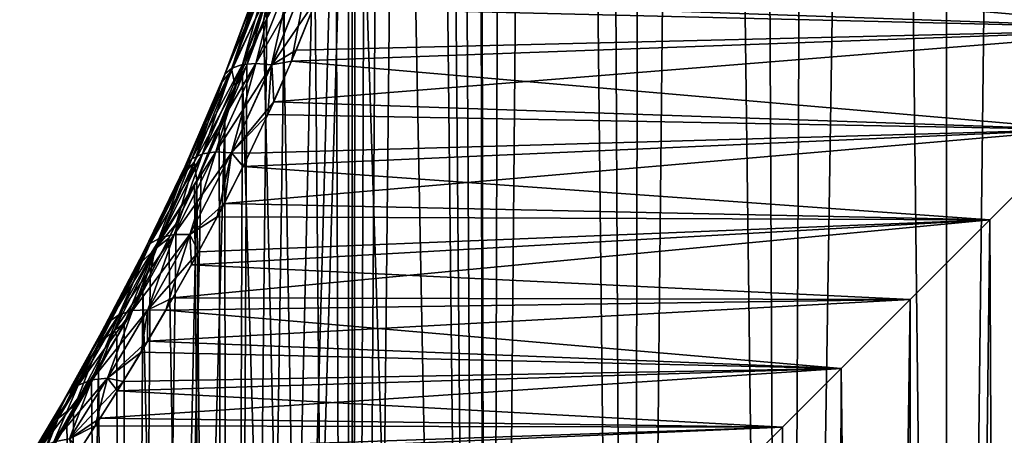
# Model space of a CAD drawing. Header units: millimetres. Extents: x -24 to 50, y -66 to 68.
# Tile 15 of 99: x 7.99 to 12.2, y -38.79 to -37.01. Entities that reach past the tile are written whole.
import ezdxf

# ---------------------------------------------------------------- set-up
doc = ezdxf.new("R2010")
doc.units = ezdxf.units.MM
doc.header["$LTSCALE"] = 65.185185
for name, color, linetype in [('49', 7, 'CONTINUOUS'), ('53', 7, 'CONTINUOUS'), ('56', 7, 'CONTINUOUS'), ('57', 7, 'CONTINUOUS'), ('69', 7, 'CONTINUOUS')]:
    doc.layers.add(name, color=color, linetype=linetype)

msp = doc.modelspace()

# ---------------------------------------------------------------- linework, layer by layer
at = {"layer": '49', "color": 253, "linetype": 'Continuous', "true_color": 0xaab4c3}
for points in [[(9.3999, -53, -4.9889), (9.4098, -35, -5), (9.462, -4.1808, -5.0577), (9.3999, -53, -4.9889)], [(9.5726, -4.5524, -5.1763), (9.3999, -53, -4.9889), (9.462, -4.1808, -5.0577), (9.5726, -4.5524, -5.1763)], [(9.4098, -23, 5), (9.9924, -53, 5.5833), (9.462, -4.1808, 5.0577), (9.4098, -23, 5)], [(9.462, -4.1808, 5.0577), (9.9924, -53, 5.5833), (9.5726, -4.5524, 5.1763), (9.462, -4.1808, 5.0577)], [(9.7177, -4.9073, -5.3242), (9.3999, -53, -4.9889), (9.5726, -4.5524, -5.1763), (9.7177, -4.9073, -5.3242)], [(9.5726, -4.5524, 5.1763), (9.9924, -53, 5.5833), (9.7177, -4.9073, 5.3242), (9.5726, -4.5524, 5.1763)], [(9.8991, -5.2419, -5.4982), (9.3999, -53, -4.9889), (9.7177, -4.9073, -5.3242), (9.8991, -5.2419, -5.4982)], [(9.7177, -4.9073, 5.3242), (9.9924, -53, 5.5833), (9.8991, -5.242, 5.4982), (9.7177, -4.9073, 5.3242)], [(9.9924, -50, -5.5833), (9.3999, -53, -4.9889), (9.8991, -5.2419, -5.4982), (9.9924, -50, -5.5833)], [(10.1192, -5.5533, -5.6945), (9.9924, -50, -5.5833), (9.8991, -5.2419, -5.4982), (10.1192, -5.5533, -5.6945)], [(9.8991, -5.242, 5.4982), (9.9924, -53, 5.5833), (9.9924, -50, 5.5833), (9.8991, -5.242, 5.4982)], [(10.1192, -5.5533, 5.6945), (9.8991, -5.242, 5.4982), (9.9924, -50, 5.5833), (10.1192, -5.5533, 5.6945)], [(10.3817, -5.8401, -5.9095), (9.9924, -50, -5.5833), (10.1192, -5.5533, -5.6945), (10.3817, -5.8401, -5.9095)], [(10.6017, -50, 6.075), (10.1192, -5.5533, 5.6945), (9.9924, -50, 5.5833), (10.6017, -50, 6.075)], [(10.3818, -5.8401, 5.9095), (10.1192, -5.5533, 5.6945), (10.6017, -50, 6.075), (10.3818, -5.8401, 5.9095)], [(10.6017, -50, -6.075), (9.9924, -50, -5.5833), (10.3817, -5.8401, -5.9095), (10.6017, -50, -6.075)], [(10.6902, -6.0999, -6.1381), (10.6017, -50, -6.075), (10.3817, -5.8401, -5.9095), (10.6902, -6.0999, -6.1381)], [(10.6902, -6.0999, 6.1381), (10.3818, -5.8401, 5.9095), (10.6017, -50, 6.075), (10.6902, -6.0999, 6.1381)], [(11.0497, -6.3319, -6.3754), (10.6017, -50, -6.075), (10.6902, -6.0999, -6.1381), (11.0497, -6.3319, -6.3754)], [(11.259, -50, 6.5004), (10.6902, -6.0999, 6.1381), (10.6017, -50, 6.075), (11.259, -50, 6.5004)], [(11.0497, -6.3319, 6.3754), (10.6902, -6.0999, 6.1381), (11.259, -50, 6.5004), (11.0497, -6.3319, 6.3754)], [(11.259, -50, -6.5004), (10.6017, -50, -6.075), (11.0497, -6.3319, -6.3754), (11.259, -50, -6.5004)], [(11.465, -6.5344, -6.6146), (11.259, -50, -6.5004), (11.0497, -6.3319, -6.3754), (11.465, -6.5344, -6.6146)], [(11.465, -6.5344, 6.6146), (11.0497, -6.3319, 6.3754), (11.259, -50, 6.5004), (11.465, -6.5344, 6.6146)], [(11.9374, -6.7051, -6.8462), (11.259, -50, -6.5004), (11.465, -6.5344, -6.6146), (11.9374, -6.7051, -6.8462)], [(11.9571, -50, 6.855), (11.465, -6.5344, 6.6146), (11.259, -50, 6.5004), (11.9571, -50, 6.855)], [(11.9374, -6.7051, 6.8462), (11.465, -6.5344, 6.6146), (11.9571, -50, 6.855), (11.9374, -6.7051, 6.8462)], [(11.9571, -50, -6.855), (11.259, -50, -6.5004), (11.9374, -6.7051, -6.8462), (11.9571, -50, -6.855)], [(12.4675, -6.8434, -7.0595), (11.9571, -50, -6.855), (11.9374, -6.7051, -6.8462), (12.4675, -6.8434, -7.0595)], [(12.4674, -6.8434, 7.0595), (11.9374, -6.7051, 6.8462), (11.9571, -50, 6.855), (12.4674, -6.8434, 7.0595)], [(12.6883, -50, -7.1348), (11.9571, -50, -6.855), (12.4675, -6.8434, -7.0595), (12.6883, -50, -7.1348)], [(12.6883, -50, 7.1348), (12.4674, -6.8434, 7.0595), (11.9571, -50, 6.855), (12.6883, -50, 7.1348)], [(9.4098, -23, 5), (9.4098, -35, 5), (9.9924, -53, 5.5833), (9.4098, -23, 5)], [(9.4098, -35, 5), (9.392, -35.4293, 4.98), (9.3999, -53, 4.9889), (9.4098, -35, 5)], [(9.3921, -35.4271, -4.9802), (9.4098, -35, -5), (9.3999, -53, -4.9889), (9.3921, -35.4271, -4.9802)], [(9.9924, -53, 5.5833), (9.4098, -35, 5), (9.3999, -53, 4.9889), (9.9924, -53, 5.5833)], [(9.3384, -35.8603, -4.919), (9.3921, -35.4271, -4.9802), (8.8776, -53, -4.332), (9.3384, -35.8603, -4.919)], [(8.8776, -53, -4.332), (9.3921, -35.4271, -4.9802), (9.3999, -53, -4.9889), (8.8776, -53, -4.332)], [(9.392, -35.4293, 4.98), (9.3375, -35.866, 4.9179), (9.3999, -53, 4.9889), (9.392, -35.4293, 4.98)], [(9.2489, -36.297, -4.814), (9.3384, -35.8603, -4.919), (8.8776, -53, -4.332), (9.2489, -36.297, -4.814)], [(9.3375, -35.866, 4.9179), (9.2446, -36.3144, 4.8089), (9.3999, -53, 4.9889), (9.3375, -35.866, 4.9179)], [(9.1219, -36.7445, -4.6581), (9.2489, -36.297, -4.814), (8.8776, -53, -4.332), (9.1219, -36.7445, -4.6581)], [(9.2446, -36.3144, 4.8089), (9.1115, -36.7765, 4.6449), (9.3999, -53, 4.9889), (9.2446, -36.3144, 4.8089)], [(9.0444, -36.9718, -4.5586), (9.1219, -36.7445, -4.6581), (8.8776, -53, -4.332), (9.0444, -36.9718, -4.5586)], [(9.1115, -36.7765, 4.6449), (9.03, -37.0116, 4.5397), (9.3999, -53, 4.9889), (9.1115, -36.7765, 4.6449)], [(8.9582, -37.2004, -4.4437), (9.0444, -36.9718, -4.5586), (8.8776, -53, -4.332), (8.9582, -37.2004, -4.4437)], [(9.03, -37.0116, 4.5397), (8.9392, -37.248, 4.4178), (9.3999, -53, 4.9889), (9.03, -37.0116, 4.5397)], [(8.8639, -37.429, -4.3126), (8.9582, -37.2004, -4.4437), (8.8776, -53, -4.332), (8.8639, -37.429, -4.3126)], [(8.9392, -37.248, 4.4178), (8.8402, -37.4836, 4.2787), (8.8776, -53, 4.332), (8.9392, -37.248, 4.4178)], [(9.3999, -53, 4.9889), (8.9392, -37.248, 4.4178), (8.8776, -53, 4.332), (9.3999, -53, 4.9889)], [(8.7626, -37.6561, -4.1647), (8.8639, -37.429, -4.3126), (8.4319, -53, -3.6208), (8.7626, -37.6561, -4.1647)], [(8.4319, -53, -3.6208), (8.8639, -37.429, -4.3126), (8.8776, -53, -4.332), (8.4319, -53, -3.6208)], [(8.8402, -37.4836, 4.2787), (8.7449, -37.6943, 4.138), (8.8776, -53, 4.332), (8.8402, -37.4836, 4.2787)], [(8.7449, -37.6941, -4.1381), (8.7626, -37.6561, -4.1647), (8.4319, -53, -3.6208), (8.7449, -37.6941, -4.1381)], [(8.6558, -37.8799, -4.0001), (8.7449, -37.6941, -4.1381), (8.4319, -53, -3.6208), (8.6558, -37.8799, -4.0001)], [(8.7449, -37.6943, 4.138), (8.7348, -37.7157, 4.1227), (8.8776, -53, 4.332), (8.7449, -37.6943, 4.138)], [(8.7348, -37.7157, 4.1227), (8.625, -37.9418, 3.9509), (8.8776, -53, 4.332), (8.7348, -37.7157, 4.1227)], [(8.5454, -38.0978, -3.8194), (8.6558, -37.8799, -4.0001), (8.4319, -53, -3.6208), (8.5454, -38.0978, -3.8194)], [(8.625, -37.9418, 3.9509), (8.5134, -38.1587, 3.7648), (8.8776, -53, 4.332), (8.625, -37.9418, 3.9509)], [(8.4339, -38.3066, -3.6244), (8.5454, -38.0978, -3.8194), (8.4319, -53, -3.6208), (8.4339, -38.3066, -3.6244)], [(8.5134, -38.1587, 3.7648), (8.4022, -38.3642, 3.5664), (8.4319, -53, 3.6208), (8.5134, -38.1587, 3.7648)], [(8.8776, -53, 4.332), (8.5134, -38.1587, 3.7648), (8.4319, -53, 3.6208), (8.8776, -53, 4.332)], [(8.3235, -38.5044, -3.4168), (8.4339, -38.3066, -3.6244), (8.4319, -53, -3.6208), (8.3235, -38.5044, -3.4168)], [(8.4022, -38.3642, 3.5664), (8.2934, -38.557, 3.3573), (8.4319, -53, 3.6208), (8.4022, -38.3642, 3.5664)], [(8.2162, -38.6895, -3.1984), (8.3235, -38.5044, -3.4168), (8.0685, -53, -2.8643), (8.2162, -38.6895, -3.1984)], [(8.0685, -53, -2.8643), (8.3235, -38.5044, -3.4168), (8.4319, -53, -3.6208), (8.0685, -53, -2.8643)], [(8.2934, -38.557, 3.3573), (8.1887, -38.7359, 3.1395), (8.4319, -53, 3.6208), (8.2934, -38.557, 3.3573)], [(8.1136, -38.8606, -2.9712), (8.2162, -38.6895, -3.1984), (8.0685, -53, -2.8643), (8.1136, -38.8606, -2.9712)], [(8.1887, -38.7359, 3.1395), (8.0895, -38.9002, 2.9145), (8.4319, -53, 3.6208), (8.1887, -38.7359, 3.1395)]]:
    msp.add_3dface(points, dxfattribs=at)
at = {"layer": '53', "color": 253, "linetype": 'Continuous', "true_color": 0xaab4c3}
for points in [[(13.4257, -36.5743, -4.2156), (9.2579, -36.915, -4.0722), (12.9545, -37.0455, -4.0082), (13.4257, -36.5743, -4.2156)], [(12.9545, -37.0455, 4.0082), (9.3264, -36.7261, 4.1558), (13.4256, -36.5743, 4.2156), (12.9545, -37.0455, 4.0082)], [(9.2427, -36.9546, 4.0533), (9.3264, -36.7261, 4.1558), (12.9545, -37.0455, 4.0082), (9.2427, -36.9546, 4.0533)], [(9.2579, -36.915, -4.0722), (9.1695, -37.1368, -3.9603), (12.9545, -37.0455, -4.0082), (9.2579, -36.915, -4.0722)], [(9.1497, -37.1837, 3.9346), (9.2427, -36.9546, 4.0533), (12.9545, -37.0455, 4.0082), (9.1497, -37.1837, 3.9346)], [(9.1695, -37.1368, -3.9603), (9.0732, -37.3581, -3.8327), (12.9545, -37.0455, -4.0082), (9.1695, -37.1368, -3.9603)], [(12.9545, -37.0455, -4.0082), (9.0732, -37.3581, -3.8327), (12.5236, -37.4764, -3.7573), (12.9545, -37.0455, -4.0082)], [(12.5235, -37.4765, 3.7572), (9.1497, -37.1837, 3.9346), (12.9545, -37.0455, 4.0082), (12.5235, -37.4765, 3.7572)], [(9.0488, -37.4114, 3.7994), (9.1497, -37.1837, 3.9346), (12.5235, -37.4765, 3.7572), (9.0488, -37.4114, 3.7994)], [(9.0732, -37.3581, -3.8327), (8.9701, -37.5775, -3.6887), (12.5236, -37.4764, -3.7573), (9.0732, -37.3581, -3.8327)], [(8.9421, -37.6347, 3.6481), (9.0488, -37.4114, 3.7994), (12.5235, -37.4765, 3.7572), (8.9421, -37.6347, 3.6481)], [(8.9701, -37.5775, -3.6887), (8.8623, -37.7924, -3.5288), (12.5236, -37.4764, -3.7573), (8.9701, -37.5775, -3.6887)], [(12.5236, -37.4764, -3.7573), (8.8623, -37.7924, -3.5288), (12.1367, -37.8633, -3.4715), (12.5236, -37.4764, -3.7573)], [(12.1367, -37.8633, 3.4715), (8.9421, -37.6347, 3.6481), (12.5235, -37.4765, 3.7572), (12.1367, -37.8633, 3.4715)], [(8.8321, -37.8503, 3.4822), (8.9421, -37.6347, 3.6481), (12.1367, -37.8633, 3.4715), (8.8321, -37.8503, 3.4822)], [(8.8623, -37.7924, -3.5288), (8.752, -37.9998, -3.3543), (12.1367, -37.8633, -3.4715), (8.8623, -37.7924, -3.5288)], [(8.752, -37.9998, -3.3543), (8.6416, -38.1972, -3.1667), (12.1367, -37.8633, -3.4715), (8.752, -37.9998, -3.3543)], [(12.1367, -37.8633, -3.4715), (8.6416, -38.1972, -3.1667), (11.7959, -38.2041, -3.1597), (12.1367, -37.8633, -3.4715)], [(8.7212, -38.0557, 3.3035), (8.8321, -37.8503, 3.4822), (12.1367, -37.8633, 3.4715), (8.7212, -38.0557, 3.3035)], [(11.7958, -38.2042, 3.1596), (8.7212, -38.0557, 3.3035), (12.1367, -37.8633, 3.4715), (11.7958, -38.2042, 3.1596)], [(8.6118, -38.249, 3.1136), (8.7212, -38.0557, 3.3035), (11.7958, -38.2042, 3.1596), (8.6118, -38.249, 3.1136)], [(8.6416, -38.1972, -3.1667), (8.5332, -38.3827, -2.9677), (11.7959, -38.2041, -3.1597), (8.6416, -38.1972, -3.1667)], [(11.7959, -38.2041, -3.1597), (8.5332, -38.3827, -2.9677), (11.5007, -38.4993, -2.8293), (11.7959, -38.2041, -3.1597)], [(11.5006, -38.4994, 2.8292), (8.6118, -38.249, 3.1136), (11.7958, -38.2042, 3.1596), (11.5006, -38.4994, 2.8292)], [(8.5056, -38.4289, 2.9142), (8.6118, -38.249, 3.1136), (11.5006, -38.4994, 2.8292), (8.5056, -38.4289, 2.9142)], [(8.5332, -38.3827, -2.9677), (8.4291, -38.5546, -2.7594), (11.5007, -38.4993, -2.8293), (8.5332, -38.3827, -2.9677)], [(8.4046, -38.5944, 2.7075), (8.5056, -38.4289, 2.9142), (11.5006, -38.4994, 2.8292), (8.4046, -38.5944, 2.7075)], [(8.4291, -38.5546, -2.7594), (8.331, -38.7119, -2.544), (11.5007, -38.4993, -2.8293), (8.4291, -38.5546, -2.7594)], [(11.5007, -38.4993, -2.8293), (8.331, -38.7119, -2.544), (11.2492, -38.7508, -2.4862), (11.5007, -38.4993, -2.8293)], [(11.2491, -38.7509, 2.4861), (8.4046, -38.5944, 2.7075), (11.5006, -38.4994, 2.8292), (11.2491, -38.7509, 2.4861)], [(8.3098, -38.7451, 2.4948), (8.4046, -38.5944, 2.7075), (11.2491, -38.7509, 2.4861), (8.3098, -38.7451, 2.4948)], [(8.2221, -38.8812, 2.2773), (8.3098, -38.7451, 2.4948), (11.2491, -38.7509, 2.4861), (8.2221, -38.8812, 2.2773)], [(8.331, -38.7119, -2.544), (8.2399, -38.854, -2.3231), (11.2492, -38.7508, -2.4862), (8.331, -38.7119, -2.544)], [(11.039, -38.961, 2.1355), (8.2221, -38.8812, 2.2773), (11.2491, -38.7509, 2.4861), (11.039, -38.961, 2.1355)], [(11.2492, -38.7508, -2.4862), (8.2399, -38.854, -2.3231), (11.039, -38.961, -2.1356), (11.2492, -38.7508, -2.4862)]]:
    msp.add_3dface(points, dxfattribs=at)
at = {"layer": '56', "color": 253, "linetype": 'Continuous', "true_color": 0xaab4c3}
for points in [[(12.1367, -37.8633, 3.4715), (12.5235, -37.4765, 3.7572), (12.2606, -64, 3.5701), (12.1367, -37.8633, 3.4715)], [(11.7958, -38.2042, 3.1596), (12.1367, -37.8633, 3.4715), (11.818, -64, 3.182), (11.7958, -38.2042, 3.1596)], [(11.818, -64, 3.182), (12.1367, -37.8633, 3.4715), (12.2606, -64, 3.5701), (11.818, -64, 3.182)], [(11.5006, -38.4994, 2.8292), (11.7958, -38.2042, 3.1596), (11.4299, -64, 2.7394), (11.5006, -38.4994, 2.8292)], [(11.4299, -64, 2.7394), (11.7958, -38.2042, 3.1596), (11.818, -64, 3.182), (11.4299, -64, 2.7394)], [(11.2491, -38.7509, 2.4861), (11.5006, -38.4994, 2.8292), (11.4299, -64, 2.7394), (11.2491, -38.7509, 2.4861)], [(11.039, -38.961, 2.1355), (11.2491, -38.7509, 2.4861), (11.1029, -64, 2.25), (11.039, -38.961, 2.1355)], [(11.1029, -64, 2.25), (11.2491, -38.7509, 2.4861), (11.4299, -64, 2.7394), (11.1029, -64, 2.25)]]:
    msp.add_3dface(points, dxfattribs=at)
at = {"layer": '57', "color": 253, "linetype": 'Continuous', "true_color": 0xaab4c3}
for points in [[(12.5236, -37.4764, -3.7573), (12.1367, -37.8633, -3.4715), (12.2606, -64, -3.5701), (12.5236, -37.4764, -3.7573)], [(12.1367, -37.8633, -3.4715), (11.7959, -38.2041, -3.1597), (11.818, -64, -3.182), (12.1367, -37.8633, -3.4715)], [(12.2606, -64, -3.5701), (12.1367, -37.8633, -3.4715), (11.818, -64, -3.182), (12.2606, -64, -3.5701)], [(11.7959, -38.2041, -3.1597), (11.5007, -38.4993, -2.8293), (11.818, -64, -3.182), (11.7959, -38.2041, -3.1597)], [(11.5007, -38.4993, -2.8293), (11.2492, -38.7508, -2.4862), (11.4299, -64, -2.7394), (11.5007, -38.4993, -2.8293)], [(11.818, -64, -3.182), (11.5007, -38.4993, -2.8293), (11.4299, -64, -2.7394), (11.818, -64, -3.182)], [(11.2492, -38.7508, -2.4862), (11.039, -38.961, -2.1356), (11.1029, -64, -2.25), (11.2492, -38.7508, -2.4862)], [(11.4299, -64, -2.7394), (11.2492, -38.7508, -2.4862), (11.1029, -64, -2.25), (11.4299, -64, -2.7394)]]:
    msp.add_3dface(points, dxfattribs=at)
at = {"layer": '69', "color": 253, "linetype": 'Continuous', "true_color": 0xaab4c3}
for points in [[(9.0206, -36.8232, -4.3471), (8.8647, -37.239, -4.1485), (9.0505, -36.8035, -4.2795), (9.0206, -36.8232, -4.3471)], [(9.0505, -36.8035, -4.2795), (8.8647, -37.239, -4.1485), (8.8942, -37.2136, -4.0826), (9.0505, -36.8035, -4.2795)], [(9.0398, -36.8072, -4.5176), (8.8941, -37.222, -4.3289), (9.0086, -36.8502, -4.4177), (9.0398, -36.8072, -4.5176)], [(8.8941, -37.222, -4.3289), (9.0398, -36.8072, -4.5176), (9.0575, -36.8648, -4.5719), (8.8941, -37.222, -4.3289)], [(9.0505, -36.8035, -4.2795), (8.8942, -37.2136, -4.0826), (9.0963, -36.7925, -4.2191), (9.0505, -36.8035, -4.2795)], [(9.0963, -36.7925, -4.2191), (8.8942, -37.2136, -4.0826), (8.9395, -37.198, -4.0229), (9.0963, -36.7925, -4.2191)], [(8.8942, -37.2136, 4.0826), (9.0206, -36.8232, 4.3471), (9.0505, -36.8035, 4.2795), (8.8942, -37.2136, 4.0826)], [(8.8942, -37.2136, 4.0826), (9.0505, -36.8035, 4.2795), (8.9395, -37.198, 4.0229), (8.8942, -37.2136, 4.0826)], [(8.8942, -37.2219, 4.329), (9.0574, -36.8649, 4.5719), (9.0399, -36.8071, 4.5177), (8.8942, -37.2219, 4.329)], [(8.8942, -37.2219, 4.329), (9.0399, -36.8071, 4.5177), (9.0086, -36.8502, 4.4177), (8.8942, -37.2219, 4.329)], [(9.0963, -36.7925, -4.2191), (8.9395, -37.198, -4.0229), (9.1551, -36.7908, -4.1701), (9.0963, -36.7925, -4.2191)], [(9.1551, -36.7908, -4.1701), (8.9395, -37.198, -4.0229), (8.9975, -37.1933, -3.9732), (9.1551, -36.7908, -4.1701)], [(8.9395, -37.198, 4.0229), (9.0505, -36.8035, 4.2795), (9.0963, -36.7925, 4.2191), (8.9395, -37.198, 4.0229)], [(8.9395, -37.198, 4.0229), (9.0963, -36.7925, 4.2191), (8.9975, -37.1933, 3.9732), (8.9395, -37.198, 4.0229)], [(8.9975, -37.1933, 3.9732), (9.0963, -36.7925, 4.2191), (9.1551, -36.7908, 4.1701), (8.9975, -37.1933, 3.9732)], [(9.1551, -36.7908, -4.1701), (8.9975, -37.1933, -3.9732), (9.2229, -36.7986, -4.1355), (9.1551, -36.7908, -4.1701)], [(8.9975, -37.1933, 3.9732), (9.1551, -36.7908, 4.1701), (9.0645, -37.1997, 3.9368), (8.9975, -37.1933, 3.9732)], [(9.2229, -36.7986, -4.1355), (8.9975, -37.1933, -3.9732), (9.0646, -37.1997, -3.9368), (9.2229, -36.7986, -4.1355)], [(9.03, -37.0116, 4.5397), (9.1115, -36.7765, 4.6449), (9.0574, -36.8649, 4.5719), (9.03, -37.0116, 4.5397)], [(9.0645, -37.1997, 3.9368), (9.1551, -36.7908, 4.1701), (9.2229, -36.7986, 4.1355), (9.0645, -37.1997, 3.9368)], [(9.1497, -37.1837, 3.9346), (9.0645, -37.1997, 3.9368), (9.2229, -36.7986, 4.1355), (9.1497, -37.1837, 3.9346)], [(9.2579, -36.915, -4.0722), (9.2229, -36.7986, -4.1355), (9.0646, -37.1997, -3.9368), (9.2579, -36.915, -4.0722)], [(9.2427, -36.9546, 4.0533), (9.1497, -37.1837, 3.9346), (9.2229, -36.7986, 4.1355), (9.2427, -36.9546, 4.0533)], [(9.0086, -36.8502, -4.4177), (8.8528, -37.2725, -4.2163), (9.0206, -36.8232, -4.3471), (9.0086, -36.8502, -4.4177)], [(9.0206, -36.8232, -4.3471), (8.8528, -37.2725, -4.2163), (8.8647, -37.239, -4.1485), (9.0206, -36.8232, -4.3471)], [(8.8528, -37.2726, 4.2163), (8.8942, -37.2219, 4.329), (9.0086, -36.8502, 4.4177), (8.8528, -37.2726, 4.2163)], [(9.0086, -36.8502, -4.4177), (8.8941, -37.222, -4.3289), (8.8528, -37.2725, -4.2163), (9.0086, -36.8502, -4.4177)], [(8.8528, -37.2726, 4.2163), (9.0086, -36.8502, 4.4177), (8.8647, -37.239, 4.1485), (8.8528, -37.2726, 4.2163)], [(8.8647, -37.239, 4.1485), (9.0086, -36.8502, 4.4177), (9.0206, -36.8232, 4.3471), (8.8647, -37.239, 4.1485)], [(8.8647, -37.239, 4.1485), (9.0206, -36.8232, 4.3471), (8.8942, -37.2136, 4.0826), (8.8647, -37.239, 4.1485)], [(8.9084, -37.2908, -4.3742), (8.8941, -37.222, -4.3289), (9.0575, -36.8648, -4.5719), (8.9084, -37.2908, -4.3742)], [(8.9084, -37.2908, 4.3742), (9.0574, -36.8649, 4.5719), (8.8942, -37.2219, 4.329), (8.9084, -37.2908, 4.3742)], [(8.9582, -37.2004, -4.4437), (8.9084, -37.2908, -4.3742), (9.0575, -36.8648, -4.5719), (8.9582, -37.2004, -4.4437)], [(8.9084, -37.2908, 4.3742), (9.03, -37.0116, 4.5397), (9.0574, -36.8649, 4.5719), (8.9084, -37.2908, 4.3742)], [(9.0444, -36.9718, -4.5586), (8.9582, -37.2004, -4.4437), (9.0575, -36.8648, -4.5719), (9.0444, -36.9718, -4.5586)], [(9.1695, -37.1368, -3.9603), (9.2579, -36.915, -4.0722), (9.0646, -37.1997, -3.9368), (9.1695, -37.1368, -3.9603)], [(8.9392, -37.248, 4.4178), (9.03, -37.0116, 4.5397), (8.9084, -37.2908, 4.3742), (8.9392, -37.248, 4.4178)], [(9.0732, -37.3581, -3.8327), (9.1695, -37.1368, -3.9603), (9.0646, -37.1997, -3.9368), (9.0732, -37.3581, -3.8327)], [(9.1497, -37.1837, 3.9346), (9.0488, -37.4114, 3.7994), (9.0645, -37.1997, 3.9368), (9.1497, -37.1837, 3.9346)], [(8.8647, -37.239, -4.1485), (8.6942, -37.6325, -3.9108), (8.8942, -37.2136, -4.0826), (8.8647, -37.239, -4.1485)], [(8.8942, -37.2136, -4.0826), (8.6942, -37.6325, -3.9108), (8.7235, -37.6012, -3.8474), (8.8942, -37.2136, -4.0826)], [(8.8942, -37.2136, -4.0826), (8.7235, -37.6012, -3.8474), (8.9395, -37.198, -4.0229), (8.8942, -37.2136, -4.0826)], [(8.9395, -37.198, -4.0229), (8.7235, -37.6012, -3.8474), (8.7684, -37.5806, -3.789), (8.9395, -37.198, -4.0229)], [(8.7235, -37.6012, 3.8474), (8.8647, -37.239, 4.1485), (8.8942, -37.2136, 4.0826), (8.7235, -37.6012, 3.8474)], [(8.7235, -37.6012, 3.8474), (8.8942, -37.2136, 4.0826), (8.7684, -37.5806, 3.7889), (8.7235, -37.6012, 3.8474)], [(8.8941, -37.222, -4.3289), (8.7336, -37.6162, -4.1029), (8.8528, -37.2725, -4.2163), (8.8941, -37.222, -4.3289)], [(8.7336, -37.6162, -4.1029), (8.8941, -37.222, -4.3289), (8.9084, -37.2908, -4.3742), (8.7336, -37.6162, -4.1029)], [(8.7337, -37.6161, 4.103), (8.9084, -37.2908, 4.3742), (8.8942, -37.2219, 4.329), (8.7337, -37.6161, 4.103)], [(8.7337, -37.6161, 4.103), (8.8942, -37.2219, 4.329), (8.8528, -37.2726, 4.2163), (8.7337, -37.6161, 4.103)], [(8.9395, -37.198, -4.0229), (8.7684, -37.5806, -3.789), (8.9975, -37.1933, -3.9732), (8.9395, -37.198, -4.0229)], [(8.9975, -37.1933, -3.9732), (8.7684, -37.5806, -3.789), (8.826, -37.572, -3.7393), (8.9975, -37.1933, -3.9732)], [(8.7684, -37.5806, 3.7889), (8.8942, -37.2136, 4.0826), (8.9395, -37.198, 4.0229), (8.7684, -37.5806, 3.7889)], [(8.7684, -37.5806, 3.7889), (8.9395, -37.198, 4.0229), (8.826, -37.572, 3.7393), (8.7684, -37.5806, 3.7889)], [(8.826, -37.572, 3.7393), (8.9395, -37.198, 4.0229), (8.9975, -37.1933, 3.9732), (8.826, -37.572, 3.7393)], [(8.9975, -37.1933, -3.9732), (8.826, -37.572, -3.7393), (9.0646, -37.1997, -3.9368), (8.9975, -37.1933, -3.9732)], [(8.826, -37.572, 3.7393), (8.9975, -37.1933, 3.9732), (8.8926, -37.5759, 3.7016), (8.826, -37.572, 3.7393)], [(9.0646, -37.1997, -3.9368), (8.826, -37.572, -3.7393), (8.8926, -37.5759, -3.7016), (9.0646, -37.1997, -3.9368)], [(8.9582, -37.2004, -4.4437), (8.8639, -37.429, -4.3126), (8.9084, -37.2908, -4.3742), (8.9582, -37.2004, -4.4437)], [(8.8926, -37.5759, 3.7016), (8.9975, -37.1933, 3.9732), (9.0645, -37.1997, 3.9368), (8.8926, -37.5759, 3.7016)], [(9.0488, -37.4114, 3.7994), (8.8926, -37.5759, 3.7016), (9.0645, -37.1997, 3.9368), (9.0488, -37.4114, 3.7994)], [(9.0732, -37.3581, -3.8327), (9.0646, -37.1997, -3.9368), (8.8926, -37.5759, -3.7016), (9.0732, -37.3581, -3.8327)], [(8.8528, -37.2725, -4.2163), (8.6824, -37.6723, -3.9751), (8.8647, -37.239, -4.1485), (8.8528, -37.2725, -4.2163)], [(8.8647, -37.239, -4.1485), (8.6824, -37.6723, -3.9751), (8.6942, -37.6325, -3.9108), (8.8647, -37.239, -4.1485)], [(8.8528, -37.2725, -4.2163), (8.7336, -37.6162, -4.1029), (8.6824, -37.6723, -3.9751), (8.8528, -37.2725, -4.2163)], [(8.6824, -37.6724, 3.9751), (8.7337, -37.6161, 4.103), (8.8528, -37.2726, 4.2163), (8.6824, -37.6724, 3.9751)], [(8.6824, -37.6724, 3.9751), (8.8528, -37.2726, 4.2163), (8.6942, -37.6325, 3.9108), (8.6824, -37.6724, 3.9751)], [(8.6942, -37.6325, 3.9108), (8.8528, -37.2726, 4.2163), (8.8647, -37.239, 4.1485), (8.6942, -37.6325, 3.9108)], [(8.6942, -37.6325, 3.9108), (8.8647, -37.239, 4.1485), (8.7235, -37.6012, 3.8474), (8.6942, -37.6325, 3.9108)], [(8.8402, -37.4836, 4.2787), (8.9392, -37.248, 4.4178), (8.9084, -37.2908, 4.3742), (8.8402, -37.4836, 4.2787)], [(8.7449, -37.6941, -4.1381), (8.7336, -37.6162, -4.1029), (8.9084, -37.2908, -4.3742), (8.7449, -37.6941, -4.1381)], [(8.7449, -37.6943, 4.138), (8.9084, -37.2908, 4.3742), (8.7337, -37.6161, 4.103), (8.7449, -37.6943, 4.138)], [(8.7626, -37.6561, -4.1647), (8.7449, -37.6941, -4.1381), (8.9084, -37.2908, -4.3742), (8.7626, -37.6561, -4.1647)], [(8.7449, -37.6943, 4.138), (8.8402, -37.4836, 4.2787), (8.9084, -37.2908, 4.3742), (8.7449, -37.6943, 4.138)], [(8.8639, -37.429, -4.3126), (8.7626, -37.6561, -4.1647), (8.9084, -37.2908, -4.3742), (8.8639, -37.429, -4.3126)], [(8.9701, -37.5775, -3.6887), (9.0732, -37.3581, -3.8327), (8.8926, -37.5759, -3.7016), (8.9701, -37.5775, -3.6887)], [(9.0488, -37.4114, 3.7994), (8.9421, -37.6347, 3.6481), (8.8926, -37.5759, 3.7016), (9.0488, -37.4114, 3.7994)], [(8.6942, -37.6325, -3.9108), (8.5162, -38.0015, -3.6354), (8.7235, -37.6012, -3.8474), (8.6942, -37.6325, -3.9108)], [(8.7235, -37.6012, -3.8474), (8.5162, -38.0015, -3.6354), (8.5454, -37.9643, -3.5752), (8.7235, -37.6012, -3.8474)], [(8.7235, -37.6012, -3.8474), (8.5454, -37.9643, -3.5752), (8.7684, -37.5806, -3.789), (8.7235, -37.6012, -3.8474)], [(8.7684, -37.5806, -3.789), (8.5454, -37.9643, -3.5752), (8.5902, -37.9383, -3.5188), (8.7684, -37.5806, -3.789)], [(8.5454, -37.9643, 3.5752), (8.6942, -37.6325, 3.9108), (8.7235, -37.6012, 3.8474), (8.5454, -37.9643, 3.5752)], [(8.5454, -37.9643, 3.5752), (8.7235, -37.6012, 3.8474), (8.5902, -37.9383, 3.5188), (8.5454, -37.9643, 3.5752)], [(8.7684, -37.5806, -3.789), (8.5902, -37.9383, -3.5188), (8.826, -37.572, -3.7393), (8.7684, -37.5806, -3.789)], [(8.826, -37.572, -3.7393), (8.5902, -37.9383, -3.5188), (8.6477, -37.9252, -3.47), (8.826, -37.572, -3.7393)], [(8.5902, -37.9383, 3.5188), (8.7235, -37.6012, 3.8474), (8.7684, -37.5806, 3.7889), (8.5902, -37.9383, 3.5188)], [(8.5902, -37.9383, 3.5188), (8.7684, -37.5806, 3.7889), (8.6477, -37.9252, 3.47), (8.5902, -37.9383, 3.5188)], [(8.6477, -37.9252, 3.47), (8.7684, -37.5806, 3.7889), (8.826, -37.572, 3.7393), (8.6477, -37.9252, 3.47)], [(8.826, -37.572, -3.7393), (8.6477, -37.9252, -3.47), (8.8926, -37.5759, -3.7016), (8.826, -37.572, -3.7393)], [(8.6477, -37.9252, 3.47), (8.826, -37.572, 3.7393), (8.7141, -37.9257, 3.4318), (8.6477, -37.9252, 3.47)], [(8.8926, -37.5759, -3.7016), (8.6477, -37.9252, -3.47), (8.7141, -37.9257, -3.4318), (8.8926, -37.5759, -3.7016)], [(8.7141, -37.9257, 3.4318), (8.826, -37.572, 3.7393), (8.8926, -37.5759, 3.7016), (8.7141, -37.9257, 3.4318)], [(8.8321, -37.8503, 3.4822), (8.7141, -37.9257, 3.4318), (8.8926, -37.5759, 3.7016), (8.8321, -37.8503, 3.4822)], [(8.8623, -37.7924, -3.5288), (8.8926, -37.5759, -3.7016), (8.7141, -37.9257, -3.4318), (8.8623, -37.7924, -3.5288)], [(8.9421, -37.6347, 3.6481), (8.8321, -37.8503, 3.4822), (8.8926, -37.5759, 3.7016), (8.9421, -37.6347, 3.6481)], [(8.8623, -37.7924, -3.5288), (8.9701, -37.5775, -3.6887), (8.8926, -37.5759, -3.7016), (8.8623, -37.7924, -3.5288)], [(8.6824, -37.6723, -3.9751), (8.5044, -38.0474, -3.6955), (8.6942, -37.6325, -3.9108), (8.6824, -37.6723, -3.9751)], [(8.6942, -37.6325, -3.9108), (8.5044, -38.0474, -3.6955), (8.5162, -38.0015, -3.6354), (8.6942, -37.6325, -3.9108)], [(8.5162, -38.0015, 3.6353), (8.6824, -37.6724, 3.9751), (8.6942, -37.6325, 3.9108), (8.5162, -38.0015, 3.6353)], [(8.5162, -38.0015, 3.6353), (8.6942, -37.6325, 3.9108), (8.5454, -37.9643, 3.5752), (8.5162, -38.0015, 3.6353)], [(8.6558, -37.8799, -4.0001), (8.5646, -37.9877, -3.8409), (8.7336, -37.6162, -4.1029), (8.6558, -37.8799, -4.0001)], [(8.7336, -37.6162, -4.1029), (8.5646, -37.9877, -3.8409), (8.6824, -37.6723, -3.9751), (8.7336, -37.6162, -4.1029)], [(8.5647, -37.9876, 3.841), (8.7449, -37.6943, 4.138), (8.7337, -37.6161, 4.103), (8.5647, -37.9876, 3.841)], [(8.5647, -37.9876, 3.841), (8.7337, -37.6161, 4.103), (8.6824, -37.6724, 3.9751), (8.5647, -37.9876, 3.841)], [(8.7449, -37.6941, -4.1381), (8.6558, -37.8799, -4.0001), (8.7336, -37.6162, -4.1029), (8.7449, -37.6941, -4.1381)], [(8.6824, -37.6723, -3.9751), (8.5646, -37.9877, -3.8409), (8.5044, -38.0474, -3.6955), (8.6824, -37.6723, -3.9751)], [(8.5044, -38.0474, 3.6954), (8.5647, -37.9876, 3.841), (8.6824, -37.6724, 3.9751), (8.5044, -38.0474, 3.6954)], [(8.5044, -38.0474, 3.6954), (8.6824, -37.6724, 3.9751), (8.5162, -38.0015, 3.6353), (8.5044, -38.0474, 3.6954)], [(8.7348, -37.7157, 4.1227), (8.7449, -37.6943, 4.138), (8.5647, -37.9876, 3.841), (8.7348, -37.7157, 4.1227)], [(8.625, -37.9418, 3.9509), (8.7348, -37.7157, 4.1227), (8.5647, -37.9876, 3.841), (8.625, -37.9418, 3.9509)], [(8.752, -37.9998, -3.3543), (8.8623, -37.7924, -3.5288), (8.7141, -37.9257, -3.4318), (8.752, -37.9998, -3.3543)], [(8.8321, -37.8503, 3.4822), (8.7212, -38.0557, 3.3035), (8.7141, -37.9257, 3.4318), (8.8321, -37.8503, 3.4822)], [(8.6558, -37.8799, -4.0001), (8.5454, -38.0978, -3.8194), (8.5646, -37.9877, -3.8409), (8.6558, -37.8799, -4.0001)], [(8.5454, -37.9643, -3.5752), (8.3663, -38.3009, -3.267), (8.5902, -37.9383, -3.5188), (8.5454, -37.9643, -3.5752)], [(8.5902, -37.9383, -3.5188), (8.3663, -38.3009, -3.267), (8.4113, -38.2693, -3.2136), (8.5902, -37.9383, -3.5188)], [(8.5902, -37.9383, -3.5188), (8.4113, -38.2693, -3.2136), (8.6477, -37.9252, -3.47), (8.5902, -37.9383, -3.5188)], [(8.6477, -37.9252, -3.47), (8.4113, -38.2693, -3.2136), (8.4689, -38.2512, -3.1666), (8.6477, -37.9252, -3.47)], [(8.4113, -38.2693, 3.2136), (8.5454, -37.9643, 3.5752), (8.5902, -37.9383, 3.5188), (8.4113, -38.2693, 3.2136)], [(8.4113, -38.2693, 3.2136), (8.5902, -37.9383, 3.5188), (8.4689, -38.2512, 3.1666), (8.4113, -38.2693, 3.2136)], [(8.4689, -38.2512, 3.1666), (8.5902, -37.9383, 3.5188), (8.6477, -37.9252, 3.47), (8.4689, -38.2512, 3.1666)], [(8.6477, -37.9252, -3.47), (8.4689, -38.2512, -3.1666), (8.7141, -37.9257, -3.4318), (8.6477, -37.9252, -3.47)], [(8.4689, -38.2512, 3.1666), (8.6477, -37.9252, 3.47), (8.5354, -38.2477, 3.1288), (8.4689, -38.2512, 3.1666)], [(8.7141, -37.9257, -3.4318), (8.4689, -38.2512, -3.1666), (8.5354, -38.2477, -3.1289), (8.7141, -37.9257, -3.4318)], [(8.5134, -38.1587, 3.7648), (8.625, -37.9418, 3.9509), (8.5647, -37.9876, 3.841), (8.5134, -38.1587, 3.7648)], [(8.5354, -38.2477, 3.1288), (8.6477, -37.9252, 3.47), (8.7141, -37.9257, 3.4318), (8.5354, -38.2477, 3.1288)], [(8.6118, -38.249, 3.1136), (8.5354, -38.2477, 3.1288), (8.7141, -37.9257, 3.4318), (8.6118, -38.249, 3.1136)], [(8.752, -37.9998, -3.3543), (8.7141, -37.9257, -3.4318), (8.5354, -38.2477, -3.1289), (8.752, -37.9998, -3.3543)], [(8.7212, -38.0557, 3.3035), (8.6118, -38.249, 3.1136), (8.7141, -37.9257, 3.4318), (8.7212, -38.0557, 3.3035)], [(8.5162, -38.0015, -3.6354), (8.337, -38.3439, -3.3231), (8.5454, -37.9643, -3.5752), (8.5162, -38.0015, -3.6354)], [(8.5454, -37.9643, -3.5752), (8.337, -38.3439, -3.3231), (8.3663, -38.3009, -3.267), (8.5454, -37.9643, -3.5752)], [(8.3663, -38.3009, 3.267), (8.5162, -38.0015, 3.6353), (8.5454, -37.9643, 3.5752), (8.3663, -38.3009, 3.267)], [(8.3663, -38.3009, 3.267), (8.5454, -37.9643, 3.5752), (8.4113, -38.2693, 3.2136), (8.3663, -38.3009, 3.267)], [(8.4339, -38.3066, -3.6244), (8.3928, -38.3346, -3.5439), (8.5646, -37.9877, -3.8409), (8.4339, -38.3066, -3.6244)], [(8.5646, -37.9877, -3.8409), (8.3928, -38.3346, -3.5439), (8.5044, -38.0474, -3.6955), (8.5646, -37.9877, -3.8409)], [(8.3929, -38.3345, 3.544), (8.5134, -38.1587, 3.7648), (8.5647, -37.9876, 3.841), (8.3929, -38.3345, 3.544)], [(8.3929, -38.3345, 3.544), (8.5647, -37.9876, 3.841), (8.5044, -38.0474, 3.6954), (8.3929, -38.3345, 3.544)], [(8.5454, -38.0978, -3.8194), (8.4339, -38.3066, -3.6244), (8.5646, -37.9877, -3.8409), (8.5454, -38.0978, -3.8194)], [(8.5044, -38.0474, -3.6955), (8.3252, -38.3955, -3.3784), (8.5162, -38.0015, -3.6354), (8.5044, -38.0474, -3.6955)], [(8.5162, -38.0015, -3.6354), (8.3252, -38.3955, -3.3784), (8.337, -38.3439, -3.3231), (8.5162, -38.0015, -3.6354)], [(8.337, -38.3439, 3.3231), (8.5044, -38.0474, 3.6954), (8.5162, -38.0015, 3.6353), (8.337, -38.3439, 3.3231)], [(8.337, -38.3439, 3.3231), (8.5162, -38.0015, 3.6353), (8.3663, -38.3009, 3.267), (8.337, -38.3439, 3.3231)], [(8.6416, -38.1972, -3.1667), (8.752, -37.9998, -3.3543), (8.5354, -38.2477, -3.1289), (8.6416, -38.1972, -3.1667)], [(8.3252, -38.3955, 3.3784), (8.3929, -38.3345, 3.544), (8.5044, -38.0474, 3.6954), (8.3252, -38.3955, 3.3784)], [(8.5044, -38.0474, -3.6955), (8.3928, -38.3346, -3.5439), (8.3252, -38.3955, -3.3784), (8.5044, -38.0474, -3.6955)], [(8.3252, -38.3955, 3.3784), (8.5044, -38.0474, 3.6954), (8.337, -38.3439, 3.3231), (8.3252, -38.3955, 3.3784)], [(8.4022, -38.3642, 3.5664), (8.5134, -38.1587, 3.7648), (8.3929, -38.3345, 3.544), (8.4022, -38.3642, 3.5664)], [(8.5332, -38.3827, -2.9677), (8.6416, -38.1972, -3.1667), (8.5354, -38.2477, -3.1289), (8.5332, -38.3827, -2.9677)], [(8.3663, -38.3009, -3.267), (8.1922, -38.6083, -2.9238), (8.4113, -38.2693, -3.2136), (8.3663, -38.3009, -3.267)], [(8.4113, -38.2693, -3.2136), (8.1922, -38.6083, -2.9238), (8.2374, -38.5711, -2.8744), (8.4113, -38.2693, -3.2136)], [(8.4113, -38.2693, -3.2136), (8.2374, -38.5711, -2.8744), (8.4689, -38.2512, -3.1666), (8.4113, -38.2693, -3.2136)], [(8.4689, -38.2512, -3.1666), (8.2374, -38.5711, -2.8744), (8.2953, -38.5478, -2.8302), (8.4689, -38.2512, -3.1666)], [(8.2374, -38.5711, 2.8744), (8.3663, -38.3009, 3.267), (8.4113, -38.2693, 3.2136), (8.2374, -38.5711, 2.8744)], [(8.2374, -38.5711, 2.8744), (8.4113, -38.2693, 3.2136), (8.2953, -38.5478, 2.8302), (8.2374, -38.5711, 2.8744)], [(8.4689, -38.2512, -3.1666), (8.2953, -38.5478, -2.8302), (8.5354, -38.2477, -3.1289), (8.4689, -38.2512, -3.1666)], [(8.5354, -38.2477, -3.1289), (8.2953, -38.5478, -2.8302), (8.3623, -38.5399, -2.7939), (8.5354, -38.2477, -3.1289)], [(8.2953, -38.5478, 2.8302), (8.4113, -38.2693, 3.2136), (8.4689, -38.2512, 3.1666), (8.2953, -38.5478, 2.8302)], [(8.2953, -38.5478, 2.8302), (8.4689, -38.2512, 3.1666), (8.3623, -38.54, 2.7939), (8.2953, -38.5478, 2.8302)], [(8.5056, -38.4289, 2.9142), (8.3623, -38.54, 2.7939), (8.5354, -38.2477, 3.1288), (8.5056, -38.4289, 2.9142)], [(8.5332, -38.3827, -2.9677), (8.5354, -38.2477, -3.1289), (8.3623, -38.5399, -2.7939), (8.5332, -38.3827, -2.9677)], [(8.3623, -38.54, 2.7939), (8.4689, -38.2512, 3.1666), (8.5354, -38.2477, 3.1288), (8.3623, -38.54, 2.7939)], [(8.6118, -38.249, 3.1136), (8.5056, -38.4289, 2.9142), (8.5354, -38.2477, 3.1288), (8.6118, -38.249, 3.1136)], [(8.337, -38.3439, -3.3231), (8.1626, -38.6569, -2.975), (8.3663, -38.3009, -3.267), (8.337, -38.3439, -3.3231)], [(8.3663, -38.3009, -3.267), (8.1626, -38.6569, -2.975), (8.1922, -38.6083, -2.9238), (8.3663, -38.3009, -3.267)], [(8.1921, -38.6083, 2.9237), (8.337, -38.3439, 3.3231), (8.3663, -38.3009, 3.267), (8.1921, -38.6083, 2.9237)], [(8.1921, -38.6083, 2.9237), (8.3663, -38.3009, 3.267), (8.2374, -38.5711, 2.8744), (8.1921, -38.6083, 2.9237)], [(8.4339, -38.3066, -3.6244), (8.3235, -38.5044, -3.4168), (8.3928, -38.3346, -3.5439), (8.4339, -38.3066, -3.6244)], [(8.3252, -38.3955, -3.3784), (8.1507, -38.7139, -3.0247), (8.337, -38.3439, -3.3231), (8.3252, -38.3955, -3.3784)], [(8.337, -38.3439, -3.3231), (8.1507, -38.7139, -3.0247), (8.1626, -38.6569, -2.975), (8.337, -38.3439, -3.3231)], [(8.1626, -38.6569, 2.975), (8.3252, -38.3955, 3.3784), (8.337, -38.3439, 3.3231), (8.1626, -38.6569, 2.975)], [(8.1626, -38.6569, 2.975), (8.337, -38.3439, 3.3231), (8.1921, -38.6083, 2.9237), (8.1626, -38.6569, 2.975)], [(8.2236, -38.6545, 3.2128), (8.4022, -38.3642, 3.5664), (8.3929, -38.3345, 3.544), (8.2236, -38.6545, 3.2128)], [(8.2236, -38.6545, 3.2128), (8.3929, -38.3345, 3.544), (8.3252, -38.3955, 3.3784), (8.2236, -38.6545, 3.2128)], [(8.3235, -38.5044, -3.4168), (8.2236, -38.6547, -3.2127), (8.3928, -38.3346, -3.5439), (8.3235, -38.5044, -3.4168)], [(8.3928, -38.3346, -3.5439), (8.2236, -38.6547, -3.2127), (8.3252, -38.3955, -3.3784), (8.3928, -38.3346, -3.5439)], [(8.2934, -38.557, 3.3573), (8.4022, -38.3642, 3.5664), (8.2236, -38.6545, 3.2128), (8.2934, -38.557, 3.3573)], [(8.1507, -38.7139, 3.0247), (8.2236, -38.6545, 3.2128), (8.3252, -38.3955, 3.3784), (8.1507, -38.7139, 3.0247)], [(8.3252, -38.3955, -3.3784), (8.2236, -38.6547, -3.2127), (8.1507, -38.7139, -3.0247), (8.3252, -38.3955, -3.3784)], [(8.1507, -38.7139, 3.0247), (8.3252, -38.3955, 3.3784), (8.1626, -38.6569, 2.975), (8.1507, -38.7139, 3.0247)], [(8.4291, -38.5546, -2.7594), (8.5332, -38.3827, -2.9677), (8.3623, -38.5399, -2.7939), (8.4291, -38.5546, -2.7594)], [(8.5056, -38.4289, 2.9142), (8.4046, -38.5944, 2.7075), (8.3623, -38.54, 2.7939), (8.5056, -38.4289, 2.9142)], [(8.3235, -38.5044, -3.4168), (8.2162, -38.6895, -3.1984), (8.2236, -38.6547, -3.2127), (8.3235, -38.5044, -3.4168)], [(8.1922, -38.6083, -2.9238), (8.0285, -38.8835, -2.5466), (8.2374, -38.5711, -2.8744), (8.1922, -38.6083, -2.9238)], [(8.2374, -38.5711, -2.8744), (8.0285, -38.8835, -2.5466), (8.0741, -38.8409, -2.5023), (8.2374, -38.5711, -2.8744)], [(8.2374, -38.5711, -2.8744), (8.0741, -38.8409, -2.5023), (8.2953, -38.5478, -2.8302), (8.2374, -38.5711, -2.8744)], [(8.2953, -38.5478, -2.8302), (8.0741, -38.8409, -2.5023), (8.1327, -38.8125, -2.462), (8.2953, -38.5478, -2.8302)], [(8.0741, -38.8409, 2.5023), (8.1921, -38.6083, 2.9237), (8.2374, -38.5711, 2.8744), (8.0741, -38.8409, 2.5023)], [(8.0741, -38.8409, 2.5023), (8.2374, -38.5711, 2.8744), (8.1327, -38.8125, 2.462), (8.0741, -38.8409, 2.5023)], [(8.2953, -38.5478, -2.8302), (8.1327, -38.8125, -2.462), (8.3623, -38.5399, -2.7939), (8.2953, -38.5478, -2.8302)], [(8.3623, -38.5399, -2.7939), (8.1327, -38.8125, -2.462), (8.2003, -38.8, -2.4284), (8.3623, -38.5399, -2.7939)], [(8.1327, -38.8125, 2.462), (8.2374, -38.5711, 2.8744), (8.2953, -38.5478, 2.8302), (8.1327, -38.8125, 2.462)], [(8.1327, -38.8125, 2.462), (8.2953, -38.5478, 2.8302), (8.2003, -38.8, 2.4284), (8.1327, -38.8125, 2.462)], [(8.1887, -38.7359, 3.1395), (8.2934, -38.557, 3.3573), (8.2236, -38.6545, 3.2128), (8.1887, -38.7359, 3.1395)], [(8.4291, -38.5546, -2.7594), (8.3623, -38.5399, -2.7939), (8.2003, -38.8, -2.4284), (8.4291, -38.5546, -2.7594)], [(8.3098, -38.7451, 2.4948), (8.2003, -38.8, 2.4284), (8.3623, -38.54, 2.7939), (8.3098, -38.7451, 2.4948)], [(8.2003, -38.8, 2.4284), (8.2953, -38.5478, 2.8302), (8.3623, -38.54, 2.7939), (8.2003, -38.8, 2.4284)], [(8.331, -38.7119, -2.544), (8.4291, -38.5546, -2.7594), (8.2003, -38.8, -2.4284), (8.331, -38.7119, -2.544)], [(8.4046, -38.5944, 2.7075), (8.3098, -38.7451, 2.4948), (8.3623, -38.54, 2.7939), (8.4046, -38.5944, 2.7075)], [(8.1626, -38.6569, -2.975), (7.9987, -38.9374, -2.5921), (8.1922, -38.6083, -2.9238), (8.1626, -38.6569, -2.975)], [(8.1922, -38.6083, -2.9238), (7.9987, -38.9374, -2.5921), (8.0285, -38.8835, -2.5466), (8.1922, -38.6083, -2.9238)], [(8.0285, -38.8835, 2.5466), (8.1626, -38.6569, 2.975), (8.1921, -38.6083, 2.9237), (8.0285, -38.8835, 2.5466)], [(8.0285, -38.8835, 2.5466), (8.1921, -38.6083, 2.9237), (8.0741, -38.8409, 2.5023), (8.0285, -38.8835, 2.5466)], [(8.1507, -38.7139, -3.0247), (7.9867, -38.9992, -2.6357), (8.1626, -38.6569, -2.975), (8.1507, -38.7139, -3.0247)], [(8.1626, -38.6569, -2.975), (7.9867, -38.9992, -2.6357), (7.9987, -38.9374, -2.5921), (8.1626, -38.6569, -2.975)], [(7.9987, -38.9374, 2.592), (8.1507, -38.7139, 3.0247), (8.1626, -38.6569, 2.975), (7.9987, -38.9374, 2.592)], [(7.9987, -38.9374, 2.592), (8.1626, -38.6569, 2.975), (8.0285, -38.8835, 2.5466), (7.9987, -38.9374, 2.592)], [(8.1136, -38.8606, -2.9712), (8.0616, -38.9455, -2.8476), (8.2236, -38.6547, -3.2127), (8.1136, -38.8606, -2.9712)], [(8.2236, -38.6547, -3.2127), (8.0616, -38.9455, -2.8476), (8.1507, -38.7139, -3.0247), (8.2236, -38.6547, -3.2127)], [(8.0617, -38.9453, 2.8479), (8.0895, -38.9002, 2.9145), (8.2236, -38.6545, 3.2128), (8.0617, -38.9453, 2.8479)], [(8.0617, -38.9453, 2.8479), (8.2236, -38.6545, 3.2128), (8.1507, -38.7139, 3.0247), (8.0617, -38.9453, 2.8479)], [(8.0895, -38.9002, 2.9145), (8.1887, -38.7359, 3.1395), (8.2236, -38.6545, 3.2128), (8.0895, -38.9002, 2.9145)], [(8.2162, -38.6895, -3.1984), (8.1136, -38.8606, -2.9712), (8.2236, -38.6547, -3.2127), (8.2162, -38.6895, -3.1984)], [(7.9866, -38.9992, 2.6356), (8.0617, -38.9453, 2.8479), (8.1507, -38.7139, 3.0247), (7.9866, -38.9992, 2.6356)], [(7.9866, -38.9992, 2.6356), (8.1507, -38.7139, 3.0247), (7.9987, -38.9374, 2.592), (7.9866, -38.9992, 2.6356)], [(8.1507, -38.7139, -3.0247), (8.0174, -39.0168, -2.7373), (7.9867, -38.9992, -2.6357), (8.1507, -38.7139, -3.0247)], [(8.0616, -38.9455, -2.8476), (8.0174, -39.0168, -2.7373), (8.1507, -38.7139, -3.0247), (8.0616, -38.9455, -2.8476)], [(8.2399, -38.854, -2.3231), (8.331, -38.7119, -2.544), (8.2003, -38.8, -2.4284), (8.2399, -38.854, -2.3231)], [(8.3098, -38.7451, 2.4948), (8.2221, -38.8812, 2.2773), (8.2003, -38.8, 2.4284), (8.3098, -38.7451, 2.4948)]]:
    msp.add_3dface(points, dxfattribs=at)

doc.saveas('drawing.dxf')
